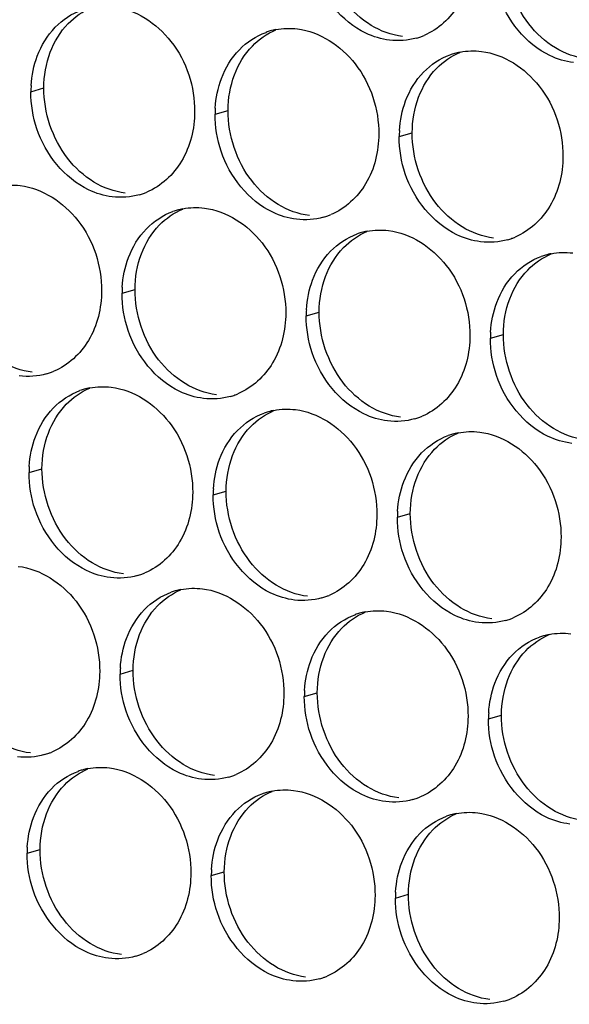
# Paper-space layout '45651_1_3' of a CAD drawing. Header units: millimetres. Extents: x -231 to 594, y 0 to 420.
# Tile 231 of 247: x 133.15 to 137.69, y 282.23 to 290.36. Entities that reach past the tile are written whole.
import ezdxf

# ---------------------------------------------------------------- set-up
doc = ezdxf.new("R2010")
doc.units = ezdxf.units.MM
doc.header["$LTSCALE"] = 32.67
doc.layers.add('02___PRT_ALL_AXES', color=7, linetype='CONTINUOUS')

psp = doc.layouts.new('45651_1_3')

# ---------------------------------------------------------------- linework, layer by layer
at = {"layer": '02___PRT_ALL_AXES', "color": 7, "linetype": 'CONTINUOUS'}
for p, q in [((133.2439, 289.7701), (133.3511, 289.8008)), ((134.7635, 289.5846), (134.8707, 289.6153)), ((136.2831, 289.3992), (136.3903, 289.4298)), ((133.9959, 288.1049), (134.1031, 288.1356)), ((135.5155, 287.9195), (135.6227, 287.9501)), ((137.0351, 287.734), (137.1423, 287.7647)), ((133.2284, 286.6252), (133.3356, 286.6559)), ((134.748, 286.4397), (134.8551, 286.4704)), ((136.2675, 286.2543), (136.3747, 286.2849)), ((133.9804, 284.96), (134.0876, 284.9907)), ((135.5, 284.7746), (135.6072, 284.8052)), ((137.0196, 284.5891), (137.1268, 284.6198)), ((133.2128, 283.4803), (133.32, 283.511)), ((134.7324, 283.2949), (134.8396, 283.3255)), ((136.252, 283.1094), (136.3592, 283.1401))]:
    psp.add_line(p, q, dxfattribs=at)
at = {"layer": '02___PRT_ALL_AXES', "color": 3, "linetype": 'CONTINUOUS'}
for centre, radius, start, end in [((135.3689, 289.7456), 0.5467, 105.94061, 109.76751), ((135.3703, 289.7406), 0.5519, 100.97724, 105.93831), ((136.2764, 290.7385), 0.5467, 285.94061, 289.76751), ((136.2759, 290.7398), 0.5481, 289.77289, 292.73686), ((136.8885, 289.5602), 0.5467, 105.94061, 109.76751), ((136.8899, 289.5551), 0.5519, 100.97724, 105.93831), ((134.1357, 289.7657), 0.8918, 176.51802, 179.71686), ((135.6553, 289.5802), 0.8918, 176.51802, 179.71686), ((137.1749, 289.3948), 0.8918, 176.51802, 179.71686), ((133.9892, 289.4443), 0.5467, 285.94061, 289.76751), ((133.9887, 289.4456), 0.5481, 289.77289, 292.73686), ((134.6013, 288.2659), 0.5467, 105.94061, 109.76751), ((134.6028, 288.2609), 0.5519, 100.97724, 105.93831), ((135.5088, 289.2588), 0.5467, 285.94061, 289.76751), ((135.5083, 289.2601), 0.5481, 289.77289, 292.73686), ((136.1209, 288.0804), 0.5467, 105.94061, 109.76751), ((136.1223, 288.0754), 0.5519, 100.97724, 105.93831), ((137.0279, 289.0746), 0.5481, 289.77289, 292.73686), ((137.0284, 289.0733), 0.5467, 285.94061, 289.76751), ((137.6405, 287.895), 0.5467, 105.94061, 109.76751), ((137.6419, 287.8899), 0.5519, 100.97724, 105.93831), ((134.8878, 288.1005), 0.8918, 176.51802, 179.71686), ((136.4073, 287.915), 0.8918, 176.51802, 179.71686), ((137.9269, 287.7296), 0.8918, 176.51802, 179.71686), ((133.2217, 287.9645), 0.5467, 285.94061, 289.76751), ((133.2212, 287.9659), 0.5481, 289.77289, 292.73686), ((133.8338, 286.7862), 0.5467, 105.94061, 109.76751), ((133.8352, 286.7812), 0.5519, 100.97724, 105.93831), ((134.7413, 287.7791), 0.5467, 285.94061, 289.76751), ((134.7407, 287.7804), 0.5481, 289.77289, 292.73686), ((135.3534, 286.6007), 0.5467, 105.94061, 109.76751), ((135.3548, 286.5957), 0.5519, 100.97724, 105.93831), ((136.2608, 287.5936), 0.5467, 285.94061, 289.76751), ((136.2603, 287.5949), 0.5481, 289.77289, 292.73686), ((136.8729, 286.4153), 0.5467, 105.94061, 109.76751), ((136.8744, 286.4102), 0.5519, 100.97724, 105.93831), ((134.1202, 286.6208), 0.8918, 176.51802, 179.71686), ((135.6398, 286.4353), 0.8918, 176.51802, 179.71686), ((137.1594, 286.2499), 0.8918, 176.51802, 179.71686), ((133.9732, 286.3007), 0.5481, 289.77289, 292.73686), ((133.9737, 286.2994), 0.5467, 285.94061, 289.76751), ((134.5858, 285.121), 0.5467, 105.94061, 109.76751), ((134.5872, 285.116), 0.5519, 100.97724, 105.93831), ((135.4933, 286.1139), 0.5467, 285.94061, 289.76751), ((135.4928, 286.1152), 0.5481, 289.77289, 292.73686), ((136.1068, 284.9305), 0.5519, 100.97724, 105.93831), ((136.1054, 284.9356), 0.5467, 105.94061, 109.76751), ((137.0129, 285.9284), 0.5467, 285.94061, 289.76751), ((137.0123, 285.9297), 0.5481, 289.77289, 292.73686), ((137.625, 284.7501), 0.5467, 105.94061, 109.76751), ((137.6264, 284.745), 0.5519, 100.97724, 105.93831), ((134.8722, 284.9556), 0.8918, 176.51802, 179.71686), ((136.3918, 284.7702), 0.8918, 176.51802, 179.71686), ((137.9114, 284.5847), 0.8918, 176.51802, 179.71686), ((133.2061, 284.8197), 0.5467, 285.94061, 289.76751), ((133.2056, 284.821), 0.5481, 289.77289, 292.73686), ((133.8196, 283.6363), 0.5519, 100.97724, 105.93831), ((133.8182, 283.6413), 0.5467, 105.94061, 109.76751), ((134.7257, 284.6342), 0.5467, 285.94061, 289.76751), ((134.7252, 284.6355), 0.5481, 289.77289, 292.73686), ((135.3378, 283.4558), 0.5467, 105.94061, 109.76751), ((135.3392, 283.4508), 0.5519, 100.97724, 105.93831), ((136.2453, 284.4487), 0.5467, 285.94061, 289.76751), ((136.2448, 284.45), 0.5481, 289.77289, 292.73686), ((136.8574, 283.2704), 0.5467, 105.94061, 109.76751), ((136.8588, 283.2653), 0.5519, 100.97724, 105.93831), ((134.1046, 283.4759), 0.8918, 176.51802, 179.71686), ((135.6242, 283.2904), 0.8918, 176.51802, 179.71686), ((137.1438, 283.105), 0.8918, 176.51802, 179.71686), ((133.9582, 283.1545), 0.5467, 285.94061, 289.76751), ((133.9576, 283.1558), 0.5481, 289.77289, 292.73686), ((135.4772, 282.9703), 0.5481, 289.77289, 292.73686), ((135.4777, 282.969), 0.5467, 285.94061, 289.76751), ((136.9973, 282.7835), 0.5467, 285.94061, 289.76751), ((136.9968, 282.7848), 0.5481, 289.77289, 292.73686)]:
    psp.add_arc(centre, radius, start, end, dxfattribs=at)
for points, knots in [([(136.8818, 290.8995), (136.8811, 290.7582), (136.8181, 290.482), (136.6056, 290.2837), (136.4877, 290.2343)], [0, 0, 0, 0, 0.525086, 1, 1, 1, 1]), ([(136.2025, 290.1957), (136.135, 290.2039), (135.8546, 290.2878), (135.6509, 290.5488), (135.581, 290.7572)], [0, 0, 0, 0, 0.236458, 1, 1, 1, 1]), ([(137.7221, 290.0102), (137.6546, 290.0185), (137.3742, 290.1023), (137.1705, 290.3633), (137.1006, 290.5717)], [0, 0, 0, 0, 0.236458, 1, 1, 1, 1]), ([(133.9232, 290.4739), (134.1075, 290.4514), (134.4708, 290.2103), (134.5957, 289.8092), (134.5947, 289.6052)], [0, 0, 0, 0, 0.476473, 1, 1, 1, 1]), ([(135.4428, 290.2884), (135.6271, 290.2659), (135.9904, 290.0248), (136.1152, 289.6238), (136.1142, 289.4198)], [0, 0, 0, 0, 0.476473, 1, 1, 1, 1]), ([(136.9623, 290.1029), (137.1466, 290.0805), (137.51, 289.8393), (137.6348, 289.4383), (137.6338, 289.2343)], [0, 0, 0, 0, 0.476473, 1, 1, 1, 1]), ([(134.5947, 289.6052), (134.594, 289.4639), (134.531, 289.1877), (134.3184, 288.9894), (134.2006, 288.94)], [0, 0, 0, 0, 0.525086, 1, 1, 1, 1]), ([(133.9154, 288.9015), (133.8478, 288.9097), (133.5674, 288.9936), (133.3638, 289.2546), (133.2938, 289.463)], [0, 0, 0, 0, 0.236458, 1, 1, 1, 1]), ([(136.1142, 289.4198), (136.1135, 289.2785), (136.0506, 289.0023), (135.838, 288.8039), (135.7202, 288.7546)], [0, 0, 0, 0, 0.525086, 1, 1, 1, 1]), ([(135.435, 288.716), (135.3674, 288.7242), (135.087, 288.8081), (134.8834, 289.0691), (134.8134, 289.2775)], [0, 0, 0, 0, 0.236458, 1, 1, 1, 1]), ([(137.6338, 289.2343), (137.6331, 289.093), (137.5701, 288.8168), (137.3576, 288.6185), (137.2397, 288.5691)], [0, 0, 0, 0, 0.525086, 1, 1, 1, 1]), ([(136.9546, 288.5305), (136.887, 288.5388), (136.6066, 288.6226), (136.403, 288.8836), (136.333, 289.092)], [0, 0, 0, 0, 0.236458, 1, 1, 1, 1]), ([(133.1556, 288.9942), (133.3399, 288.9717), (133.7033, 288.7306), (133.8281, 288.3295), (133.8271, 288.1255)], [0, 0, 0, 0, 0.476473, 1, 1, 1, 1]), ([(134.6752, 288.8087), (134.8595, 288.7862), (135.2229, 288.5451), (135.3477, 288.1441), (135.3467, 287.9401)], [0, 0, 0, 0, 0.476473, 1, 1, 1, 1]), ([(136.1948, 288.6232), (136.3791, 288.6007), (136.7425, 288.3596), (136.8673, 287.9586), (136.8663, 287.7546)], [0, 0, 0, 0, 0.476473, 1, 1, 1, 1]), ([(133.8271, 288.1255), (133.8264, 287.9842), (133.7634, 287.708), (133.5509, 287.5097), (133.433, 287.4603)], [0, 0, 0, 0, 0.525086, 1, 1, 1, 1]), ([(135.3467, 287.9401), (135.346, 287.7988), (135.283, 287.5226), (135.0705, 287.3242), (134.9526, 287.2749)], [0, 0, 0, 0, 0.525086, 1, 1, 1, 1]), ([(134.6674, 287.2363), (134.5998, 287.2445), (134.3195, 287.3284), (134.1158, 287.5894), (134.0459, 287.7978)], [0, 0, 0, 0, 0.236458, 1, 1, 1, 1]), ([(136.8663, 287.7546), (136.8656, 287.6133), (136.8026, 287.3371), (136.59, 287.1388), (136.4722, 287.0894)], [0, 0, 0, 0, 0.525086, 1, 1, 1, 1]), ([(136.187, 287.0508), (136.1194, 287.059), (135.839, 287.1429), (135.6354, 287.4039), (135.5654, 287.6123)], [0, 0, 0, 0, 0.236458, 1, 1, 1, 1]), ([(137.7066, 286.8653), (137.639, 286.8736), (137.3586, 286.9574), (137.155, 287.2184), (137.085, 287.4268)], [0, 0, 0, 0, 0.236458, 1, 1, 1, 1]), ([(133.9076, 287.329), (134.0919, 287.3065), (134.4553, 287.0654), (134.5801, 286.6644), (134.5791, 286.4604)], [0, 0, 0, 0, 0.476473, 1, 1, 1, 1]), ([(135.4272, 287.1435), (135.6115, 287.121), (135.9749, 286.8799), (136.0997, 286.4789), (136.0987, 286.2749)], [0, 0, 0, 0, 0.476473, 1, 1, 1, 1]), ([(136.9468, 286.9581), (137.1311, 286.9356), (137.4945, 286.6945), (137.6193, 286.2934), (137.6183, 286.0894)], [0, 0, 0, 0, 0.476473, 1, 1, 1, 1]), ([(134.5791, 286.4604), (134.5784, 286.3191), (134.5154, 286.0428), (134.3029, 285.8445), (134.185, 285.7951)], [0, 0, 0, 0, 0.525086, 1, 1, 1, 1]), ([(133.8999, 285.7566), (133.8323, 285.7648), (133.5519, 285.8487), (133.3482, 286.1097), (133.2783, 286.3181)], [0, 0, 0, 0, 0.236458, 1, 1, 1, 1]), ([(136.0987, 286.2749), (136.098, 286.1336), (136.035, 285.8574), (135.8225, 285.6591), (135.7046, 285.6097)], [0, 0, 0, 0, 0.525086, 1, 1, 1, 1]), ([(135.4194, 285.5711), (135.3519, 285.5793), (135.0715, 285.6632), (134.8678, 285.9242), (134.7979, 286.1326)], [0, 0, 0, 0, 0.236458, 1, 1, 1, 1]), ([(137.6183, 286.0894), (137.6176, 285.9481), (137.5546, 285.6719), (137.3421, 285.4736), (137.2242, 285.4242)], [0, 0, 0, 0, 0.525086, 1, 1, 1, 1]), ([(136.939, 285.3856), (136.8714, 285.3939), (136.5911, 285.4777), (136.3874, 285.7387), (136.3175, 285.9471)], [0, 0, 0, 0, 0.236458, 1, 1, 1, 1]), ([(133.1401, 285.8493), (133.3244, 285.8268), (133.6877, 285.5857), (133.8126, 285.1846), (133.8115, 284.9806)], [0, 0, 0, 0, 0.476473, 1, 1, 1, 1]), ([(134.6596, 285.6638), (134.8439, 285.6413), (135.2073, 285.4002), (135.3321, 284.9992), (135.3311, 284.7952)], [0, 0, 0, 0, 0.476473, 1, 1, 1, 1]), ([(136.1792, 285.4784), (136.3635, 285.4559), (136.7269, 285.2148), (136.8517, 284.8137), (136.8507, 284.6097)], [0, 0, 0, 0, 0.476473, 1, 1, 1, 1]), ([(133.8115, 284.9806), (133.8108, 284.8394), (133.7479, 284.5631), (133.5353, 284.3648), (133.4175, 284.3154)], [0, 0, 0, 0, 0.525086, 1, 1, 1, 1]), ([(135.3311, 284.7952), (135.3304, 284.6539), (135.2675, 284.3777), (135.0549, 284.1794), (134.937, 284.13)], [0, 0, 0, 0, 0.525086, 1, 1, 1, 1]), ([(134.6519, 284.0914), (134.5843, 284.0996), (134.3039, 284.1835), (134.1003, 284.4445), (134.0303, 284.6529)], [0, 0, 0, 0, 0.236458, 1, 1, 1, 1]), ([(136.8507, 284.6097), (136.85, 284.4684), (136.787, 284.1922), (136.5745, 283.9939), (136.4566, 283.9445)], [0, 0, 0, 0, 0.525086, 1, 1, 1, 1]), ([(136.1715, 283.9059), (136.1039, 283.9142), (135.8235, 283.998), (135.6198, 284.259), (135.5499, 284.4674)], [0, 0, 0, 0, 0.236458, 1, 1, 1, 1]), ([(137.691, 283.7204), (137.6235, 283.7287), (137.3431, 283.8125), (137.1394, 284.0735), (137.0695, 284.2819)], [0, 0, 0, 0, 0.236458, 1, 1, 1, 1]), ([(133.8921, 284.1841), (134.0764, 284.1616), (134.4398, 283.9205), (134.5646, 283.5195), (134.5636, 283.3155)], [0, 0, 0, 0, 0.476473, 1, 1, 1, 1]), ([(135.4117, 283.9986), (135.596, 283.9761), (135.9593, 283.735), (136.0842, 283.334), (136.0832, 283.13)], [0, 0, 0, 0, 0.476473, 1, 1, 1, 1]), ([(136.9313, 283.8132), (137.1155, 283.7907), (137.4789, 283.5496), (137.6037, 283.1485), (137.6027, 282.9445)], [0, 0, 0, 0, 0.476473, 1, 1, 1, 1]), ([(134.5636, 283.3155), (134.5629, 283.1742), (134.4999, 282.898), (134.2874, 282.6996), (134.1695, 282.6503)], [0, 0, 0, 0, 0.525086, 1, 1, 1, 1]), ([(133.8843, 282.6117), (133.8167, 282.6199), (133.5364, 282.7038), (133.3327, 282.9648), (133.2627, 283.1732)], [0, 0, 0, 0, 0.236458, 1, 1, 1, 1]), ([(136.0832, 283.13), (136.0825, 282.9887), (136.0195, 282.7125), (135.8069, 282.5142), (135.6891, 282.4648)], [0, 0, 0, 0, 0.525086, 1, 1, 1, 1]), ([(135.4039, 282.4262), (135.3363, 282.4344), (135.0559, 282.5183), (134.8523, 282.7793), (134.7823, 282.9877)], [0, 0, 0, 0, 0.236458, 1, 1, 1, 1]), ([(137.6027, 282.9445), (137.602, 282.8032), (137.5391, 282.527), (137.3265, 282.3287), (137.2087, 282.2793)], [0, 0, 0, 0, 0.525086, 1, 1, 1, 1]), ([(136.9235, 282.2407), (136.8559, 282.249), (136.5755, 282.3328), (136.3719, 282.5938), (136.3019, 282.8022)], [0, 0, 0, 0, 0.236458, 1, 1, 1, 1])]:
    psp.add_open_spline(points, degree=3, knots=knots, dxfattribs=at)
at = {"layer": '02___PRT_ALL_AXES', "color": 7, "linetype": 'CONTINUOUS'}
for points in [[(137.3529, 290.3295), (137.2281, 290.4908), (137.1568, 290.7055), (137.1578, 290.9095)], [(136.0516, 290.3178), (135.9677, 290.3686), (135.8933, 290.4374), (135.8333, 290.5149)], [(133.5517, 290.3326), (133.6061, 290.3889), (133.6729, 290.4357), (133.7452, 290.466)], [(133.404, 290.0954), (133.4368, 290.1826), (133.487, 290.2656), (133.5517, 290.3326)], [(135.0713, 290.1471), (135.1257, 290.2035), (135.1925, 290.2502), (135.2648, 290.2805)], [(136.3097, 290.2264), (136.2191, 290.2374), (136.1297, 290.2705), (136.0516, 290.3178)], [(137.5712, 290.1323), (137.4873, 290.1831), (137.4129, 290.2519), (137.3529, 290.3295)], [(134.9236, 289.9099), (134.9564, 289.9971), (135.0065, 290.0801), (135.0713, 290.1471)], [(137.8293, 290.0409), (137.7387, 290.0519), (137.6492, 290.085), (137.5712, 290.1323)], [(133.3511, 289.8008), (133.3516, 289.9006), (133.3689, 290.002), (133.404, 290.0954)], [(136.5908, 289.9616), (136.6453, 290.018), (136.7121, 290.0648), (136.7844, 290.095)], [(136.4432, 289.7244), (136.476, 289.8116), (136.5261, 289.8946), (136.5908, 289.9616)], [(134.8707, 289.6153), (134.8712, 289.7151), (134.8884, 289.8165), (134.9236, 289.9099)], [(133.5462, 289.2207), (133.4214, 289.3821), (133.3501, 289.5968), (133.3511, 289.8008)], [(136.3903, 289.4298), (136.3908, 289.5296), (136.408, 289.6311), (136.4432, 289.7244)], [(135.0658, 289.0352), (134.9409, 289.1966), (134.8697, 289.4113), (134.8707, 289.6153)], [(136.5853, 288.8498), (136.4605, 289.0111), (136.3893, 289.2258), (136.3903, 289.4298)], [(133.7644, 289.0235), (133.6806, 289.0743), (133.6062, 289.1431), (133.5462, 289.2207)], [(134.0226, 288.9321), (133.932, 288.9432), (133.8425, 288.9762), (133.7644, 289.0235)], [(135.284, 288.8381), (135.2002, 288.8889), (135.1257, 288.9577), (135.0658, 289.0352)], [(135.5422, 288.7467), (135.4516, 288.7577), (135.3621, 288.7908), (135.284, 288.8381)], [(136.8036, 288.6526), (136.7197, 288.7034), (136.6453, 288.7722), (136.5853, 288.8498)], [(134.3037, 288.6674), (134.3581, 288.7238), (134.4249, 288.7705), (134.4972, 288.8008)], [(134.156, 288.4302), (134.1888, 288.5174), (134.239, 288.6004), (134.3037, 288.6674)], [(137.0618, 288.5612), (136.9711, 288.5722), (136.8817, 288.6053), (136.8036, 288.6526)], [(135.8233, 288.4819), (135.8777, 288.5383), (135.9445, 288.5851), (136.0168, 288.6153)], [(135.6756, 288.2447), (135.7084, 288.3319), (135.7586, 288.4149), (135.8233, 288.4819)], [(134.1031, 288.1356), (134.1036, 288.2354), (134.1209, 288.3368), (134.156, 288.4302)], [(137.3429, 288.2965), (137.3973, 288.3528), (137.4641, 288.3996), (137.5364, 288.4299)], [(135.6227, 287.9501), (135.6232, 288.0499), (135.6405, 288.1514), (135.6756, 288.2447)], [(137.1952, 288.0593), (137.228, 288.1464), (137.2782, 288.2295), (137.3429, 288.2965)], [(134.2982, 287.5555), (134.1734, 287.7169), (134.1021, 287.9316), (134.1031, 288.1356)], [(137.1423, 287.7647), (137.1428, 287.8644), (137.16, 287.9659), (137.1952, 288.0593)], [(135.8178, 287.37), (135.693, 287.5314), (135.6217, 287.7461), (135.6227, 287.9501)], [(137.3374, 287.1846), (137.2126, 287.3459), (137.1413, 287.5607), (137.1423, 287.7647)], [(133.255, 287.4524), (133.1644, 287.4635), (133.0749, 287.4965), (132.9969, 287.5438)], [(134.5165, 287.3583), (134.4326, 287.4091), (134.3582, 287.478), (134.2982, 287.5555)], [(134.7746, 287.267), (134.684, 287.278), (134.5945, 287.311), (134.5165, 287.3583)], [(136.036, 287.1729), (135.9522, 287.2237), (135.8778, 287.2925), (135.8178, 287.37)], [(133.5361, 287.1877), (133.5906, 287.2441), (133.6574, 287.2908), (133.7296, 287.3211)], [(133.3885, 286.9505), (133.4213, 287.0377), (133.4714, 287.1207), (133.5361, 287.1877)], [(137.5556, 286.9874), (137.4718, 287.0382), (137.3973, 287.107), (137.3374, 287.1846)], [(135.0557, 287.0022), (135.1101, 287.0586), (135.177, 287.1054), (135.2492, 287.1356)], [(136.2942, 287.0815), (136.2036, 287.0925), (136.1141, 287.1256), (136.036, 287.1729)], [(133.3356, 286.6559), (133.3361, 286.7557), (133.3533, 286.8571), (133.3885, 286.9505)], [(134.908, 286.765), (134.9409, 286.8522), (134.991, 286.9352), (135.0557, 287.0022)], [(136.5753, 286.8167), (136.6297, 286.8731), (136.6966, 286.9199), (136.7688, 286.9502)], [(137.8138, 286.896), (137.7232, 286.9071), (137.6337, 286.9401), (137.5556, 286.9874)], [(136.4276, 286.5795), (136.4604, 286.6667), (136.5106, 286.7498), (136.5753, 286.8167)], [(134.8551, 286.4704), (134.8556, 286.5702), (134.8729, 286.6717), (134.908, 286.765)], [(133.5306, 286.0758), (133.4058, 286.2372), (133.3346, 286.4519), (133.3356, 286.6559)], [(136.3747, 286.2849), (136.3752, 286.3847), (136.3925, 286.4862), (136.4276, 286.5795)], [(135.0502, 285.8903), (134.9254, 286.0517), (134.8541, 286.2664), (134.8551, 286.4704)], [(136.5698, 285.7049), (136.445, 285.8662), (136.3737, 286.0809), (136.3747, 286.2849)], [(133.7489, 285.8786), (133.665, 285.9294), (133.5906, 285.9983), (133.5306, 286.0758)], [(134.0071, 285.7872), (133.9164, 285.7983), (133.827, 285.8313), (133.7489, 285.8786)], [(135.2685, 285.6932), (135.1846, 285.744), (135.1102, 285.8128), (135.0502, 285.8903)], [(134.2881, 285.5225), (134.3426, 285.5789), (134.4094, 285.6256), (134.4817, 285.6559)], [(135.5266, 285.6018), (135.436, 285.6128), (135.3466, 285.6459), (135.2685, 285.6932)], [(136.7881, 285.5077), (136.7042, 285.5585), (136.6298, 285.6273), (136.5698, 285.7049)], [(134.1405, 285.2853), (134.1733, 285.3725), (134.2234, 285.4555), (134.2881, 285.5225)], [(135.8077, 285.337), (135.8622, 285.3934), (135.929, 285.4402), (136.0013, 285.4705)], [(137.0462, 285.4163), (136.9556, 285.4274), (136.8661, 285.4604), (136.7881, 285.5077)], [(135.6601, 285.0998), (135.6929, 285.187), (135.743, 285.27), (135.8077, 285.337)], [(134.0876, 284.9907), (134.0881, 285.0905), (134.1053, 285.1919), (134.1405, 285.2853)], [(137.3273, 285.1516), (137.3817, 285.2079), (137.4486, 285.2547), (137.5208, 285.285)], [(137.1797, 284.9144), (137.2125, 285.0015), (137.2626, 285.0846), (137.3273, 285.1516)], [(135.6072, 284.8052), (135.6077, 284.905), (135.6249, 285.0065), (135.6601, 285.0998)], [(134.2826, 284.4106), (134.1578, 284.572), (134.0866, 284.7867), (134.0876, 284.9907)], [(137.1268, 284.6198), (137.1272, 284.7195), (137.1445, 284.821), (137.1797, 284.9144)], [(135.8022, 284.2252), (135.6774, 284.3865), (135.6062, 284.6012), (135.6072, 284.8052)], [(137.3218, 284.0397), (137.197, 284.201), (137.1257, 284.4158), (137.1268, 284.6198)], [(133.2395, 284.3075), (133.1489, 284.3186), (133.0594, 284.3516), (132.9813, 284.3989)], [(134.5009, 284.2135), (134.4171, 284.2643), (134.3426, 284.3331), (134.2826, 284.4106)], [(133.5206, 284.0428), (133.575, 284.0992), (133.6418, 284.1459), (133.7141, 284.1762)], [(134.7591, 284.1221), (134.6685, 284.1331), (134.579, 284.1662), (134.5009, 284.2135)], [(136.0205, 284.028), (135.9366, 284.0788), (135.8622, 284.1476), (135.8022, 284.2252)], [(133.3729, 283.8056), (133.4057, 283.8928), (133.4559, 283.9758), (133.5206, 284.0428)], [(136.2787, 283.9366), (136.188, 283.9476), (136.0986, 283.9807), (136.0205, 284.028)], [(137.5401, 283.8425), (137.4562, 283.8933), (137.3818, 283.9621), (137.3218, 284.0397)], [(135.0402, 283.8573), (135.0946, 283.9137), (135.1614, 283.9605), (135.2337, 283.9907)], [(134.8925, 283.6201), (134.9253, 283.7073), (134.9755, 283.7903), (135.0402, 283.8573)], [(137.7982, 283.7511), (137.7076, 283.7622), (137.6182, 283.7952), (137.5401, 283.8425)], [(133.32, 283.511), (133.3205, 283.6108), (133.3378, 283.7122), (133.3729, 283.8056)], [(136.5597, 283.6719), (136.6142, 283.7282), (136.681, 283.775), (136.7533, 283.8053)], [(134.8396, 283.3255), (134.8401, 283.4253), (134.8574, 283.5268), (134.8925, 283.6201)], [(136.4121, 283.4347), (136.4449, 283.5218), (136.495, 283.6049), (136.5597, 283.6719)], [(133.5151, 282.9309), (133.3903, 283.0923), (133.319, 283.307), (133.32, 283.511)], [(136.3592, 283.1401), (136.3597, 283.2398), (136.3769, 283.3413), (136.4121, 283.4347)], [(135.0347, 282.7454), (134.9099, 282.9068), (134.8386, 283.1215), (134.8396, 283.3255)], [(136.5543, 282.56), (136.4294, 282.7213), (136.3582, 282.9361), (136.3592, 283.1401)], [(133.7334, 282.7337), (133.6495, 282.7846), (133.5751, 282.8534), (133.5151, 282.9309)], [(133.9915, 282.6424), (133.9009, 282.6534), (133.8114, 282.6864), (133.7334, 282.7337)], [(135.2529, 282.5483), (135.1691, 282.5991), (135.0947, 282.6679), (135.0347, 282.7454)], [(135.5111, 282.4569), (135.4205, 282.4679), (135.331, 282.501), (135.2529, 282.5483)], [(136.7725, 282.3628), (136.6887, 282.4136), (136.6142, 282.4824), (136.5543, 282.56)], [(137.0307, 282.2714), (136.9401, 282.2825), (136.8506, 282.3155), (136.7725, 282.3628)]]:
    psp.add_open_spline(points, degree=3, dxfattribs=at)
at = {"layer": '02___PRT_ALL_AXES', "color": 3, "linetype": 'CONTINUOUS'}
for points in [[(133.4445, 290.3019), (133.5053, 290.3649), (133.582, 290.416), (133.6644, 290.4456)], [(133.2968, 290.0647), (133.3296, 290.1519), (133.3798, 290.2349), (133.4445, 290.3019)], [(135.2652, 290.2824), (135.3233, 290.2937), (135.384, 290.2956), (135.4428, 290.2884)], [(134.9641, 290.1164), (135.0249, 290.1794), (135.1016, 290.2305), (135.184, 290.2601)], [(136.4265, 290.2128), (136.3545, 290.1922), (136.2769, 290.1866), (136.2025, 290.1957)], [(134.8164, 289.8792), (134.8492, 289.9664), (134.8994, 290.0494), (134.9641, 290.1164)], [(136.7848, 290.097), (136.8429, 290.1082), (136.9036, 290.1101), (136.9623, 290.1029)], [(133.2455, 289.8199), (133.2506, 289.9031), (133.2674, 289.9867), (133.2968, 290.0647)], [(136.4836, 289.931), (136.5445, 289.994), (136.6212, 290.045), (136.7036, 290.0746)], [(134.7651, 289.6344), (134.7702, 289.7176), (134.787, 289.8012), (134.8164, 289.8792)], [(136.336, 289.6938), (136.3688, 289.7809), (136.4189, 289.864), (136.4836, 289.931)], [(133.2938, 289.463), (133.2608, 289.5613), (133.2434, 289.6664), (133.2439, 289.7701)], [(136.2847, 289.4489), (136.2898, 289.5321), (136.3066, 289.6157), (136.336, 289.6938)], [(134.8134, 289.2775), (134.7804, 289.3758), (134.763, 289.4809), (134.7635, 289.5846)], [(136.333, 289.092), (136.3, 289.1903), (136.2826, 289.2954), (136.2831, 289.3992)], [(132.9781, 288.9882), (133.0362, 288.9995), (133.0968, 289.0014), (133.1556, 288.9942)], [(134.1394, 288.9186), (134.0674, 288.898), (133.9897, 288.8924), (133.9154, 288.9015)], [(134.4977, 288.8027), (134.5558, 288.814), (134.6164, 288.8159), (134.6752, 288.8087)], [(134.1965, 288.6367), (134.2573, 288.6997), (134.334, 288.7508), (134.4164, 288.7804)], [(135.659, 288.7331), (135.587, 288.7125), (135.5093, 288.7069), (135.435, 288.716)], [(134.0488, 288.3995), (134.0816, 288.4867), (134.1318, 288.5697), (134.1965, 288.6367)], [(135.7161, 288.4513), (135.7769, 288.5142), (135.8536, 288.5653), (135.936, 288.5949)], [(136.0172, 288.6173), (136.0754, 288.6285), (136.136, 288.6304), (136.1948, 288.6232)], [(137.1786, 288.5476), (137.1066, 288.527), (137.0289, 288.5214), (136.9546, 288.5305)], [(133.9976, 288.1547), (134.0026, 288.2379), (134.0195, 288.3215), (134.0488, 288.3995)], [(135.5684, 288.2141), (135.6012, 288.3012), (135.6514, 288.3843), (135.7161, 288.4513)], [(137.2357, 288.2658), (137.2965, 288.3288), (137.3732, 288.3798), (137.4556, 288.4095)], [(137.5368, 288.4318), (137.5949, 288.4431), (137.6556, 288.4449), (137.7144, 288.4378)], [(137.088, 288.0286), (137.1208, 288.1157), (137.171, 288.1988), (137.2357, 288.2658)], [(135.5172, 287.9692), (135.5222, 288.0524), (135.539, 288.136), (135.5684, 288.2141)], [(134.0459, 287.7978), (134.0128, 287.8961), (133.9954, 288.0012), (133.9959, 288.1049)], [(137.0367, 287.7837), (137.0418, 287.867), (137.0586, 287.9505), (137.088, 288.0286)], [(135.5654, 287.6123), (135.5324, 287.7106), (135.515, 287.8157), (135.5155, 287.9195)], [(137.085, 287.4268), (137.052, 287.5252), (137.0346, 287.6303), (137.0351, 287.734)], [(133.3718, 287.4389), (133.2998, 287.4183), (133.2222, 287.4127), (133.1478, 287.4217)], [(133.4289, 287.157), (133.4898, 287.22), (133.5665, 287.2711), (133.6489, 287.3007)], [(133.7301, 287.323), (133.7882, 287.3343), (133.8488, 287.3362), (133.9076, 287.329)], [(134.8914, 287.2534), (134.8194, 287.2328), (134.7417, 287.2272), (134.6674, 287.2363)], [(133.2813, 286.9198), (133.3141, 287.007), (133.3642, 287.09), (133.4289, 287.157)], [(134.9485, 286.9715), (135.0094, 287.0345), (135.086, 287.0856), (135.1685, 287.1152)], [(135.2497, 287.1375), (135.3078, 287.1488), (135.3684, 287.1507), (135.4272, 287.1435)], [(136.411, 287.0679), (136.339, 287.0473), (136.2613, 287.0417), (136.187, 287.0508)], [(134.8008, 286.7343), (134.8337, 286.8215), (134.8838, 286.9046), (134.9485, 286.9715)], [(136.7693, 286.9521), (136.8274, 286.9633), (136.888, 286.9652), (136.9468, 286.9581)], [(133.23, 286.675), (133.2351, 286.7582), (133.2519, 286.8418), (133.2813, 286.9198)], [(136.4681, 286.7861), (136.5289, 286.8491), (136.6056, 286.9001), (136.688, 286.9298)], [(136.3204, 286.5489), (136.3532, 286.636), (136.4034, 286.7191), (136.4681, 286.7861)], [(134.7496, 286.4895), (134.7547, 286.5727), (134.7715, 286.6563), (134.8008, 286.7343)], [(133.2783, 286.3181), (133.2453, 286.4164), (133.2279, 286.5215), (133.2284, 286.6252)], [(136.2692, 286.304), (136.2742, 286.3873), (136.2911, 286.4708), (136.3204, 286.5489)], [(134.7979, 286.1326), (134.7649, 286.2309), (134.7474, 286.336), (134.748, 286.4397)], [(136.3175, 285.9471), (136.2845, 286.0455), (136.267, 286.1505), (136.2675, 286.2543)], [(134.1239, 285.7737), (134.0518, 285.7531), (133.9742, 285.7475), (133.8999, 285.7566)], [(134.1809, 285.4918), (134.2418, 285.5548), (134.3185, 285.6059), (134.4009, 285.6355)], [(134.4821, 285.6578), (134.5402, 285.6691), (134.6009, 285.671), (134.6596, 285.6638)], [(135.6434, 285.5882), (135.5714, 285.5676), (135.4938, 285.562), (135.4194, 285.5711)], [(134.0333, 285.2546), (134.0661, 285.3418), (134.1162, 285.4248), (134.1809, 285.4918)], [(136.0017, 285.4724), (136.0598, 285.4836), (136.1205, 285.4855), (136.1792, 285.4784)], [(135.7005, 285.3064), (135.7614, 285.3694), (135.8381, 285.4204), (135.9205, 285.45)], [(137.163, 285.4027), (137.091, 285.3822), (137.0134, 285.3765), (136.939, 285.3856)], [(135.5529, 285.0692), (135.5857, 285.1563), (135.6358, 285.2394), (135.7005, 285.3064)], [(133.982, 285.0098), (133.9871, 285.093), (134.0039, 285.1766), (134.0333, 285.2546)], [(137.2201, 285.1209), (137.281, 285.1839), (137.3577, 285.235), (137.4401, 285.2646)], [(137.5213, 285.2869), (137.5794, 285.2982), (137.64, 285.3), (137.6988, 285.2929)], [(135.5016, 284.8243), (135.5067, 284.9076), (135.5235, 284.9911), (135.5529, 285.0692)], [(137.0725, 284.8837), (137.1053, 284.9709), (137.1554, 285.0539), (137.2201, 285.1209)], [(134.0303, 284.6529), (133.9973, 284.7512), (133.9799, 284.8563), (133.9804, 284.96)], [(137.0212, 284.6388), (137.0263, 284.7221), (137.0431, 284.8056), (137.0725, 284.8837)], [(135.5499, 284.4674), (135.5169, 284.5657), (135.4995, 284.6708), (135.5, 284.7746)], [(137.0695, 284.2819), (137.0365, 284.3803), (137.019, 284.4854), (137.0196, 284.5891)], [(133.3563, 284.294), (133.2843, 284.2734), (133.2066, 284.2678), (133.1323, 284.2769)], [(133.7145, 284.1781), (133.7727, 284.1894), (133.8333, 284.1913), (133.8921, 284.1841)], [(133.4134, 284.0121), (133.4742, 284.0751), (133.5509, 284.1262), (133.6333, 284.1558)], [(134.8759, 284.1085), (134.8039, 284.0879), (134.7262, 284.0823), (134.6519, 284.0914)], [(133.2657, 283.7749), (133.2985, 283.8621), (133.3487, 283.9451), (133.4134, 284.0121)], [(135.2341, 283.9927), (135.2923, 284.0039), (135.3529, 284.0058), (135.4117, 283.9986)], [(134.933, 283.8267), (134.9938, 283.8896), (135.0705, 283.9407), (135.1529, 283.9703)], [(136.3955, 283.923), (136.3235, 283.9024), (136.2458, 283.8968), (136.1715, 283.9059)], [(133.2145, 283.5301), (133.2195, 283.6133), (133.2363, 283.6969), (133.2657, 283.7749)], [(134.7853, 283.5895), (134.8181, 283.6766), (134.8683, 283.7597), (134.933, 283.8267)], [(136.4526, 283.6412), (136.5134, 283.7042), (136.5901, 283.7552), (136.6725, 283.7849)], [(136.7537, 283.8072), (136.8118, 283.8185), (136.8725, 283.8203), (136.9313, 283.8132)], [(136.3049, 283.404), (136.3377, 283.4911), (136.3879, 283.5742), (136.4526, 283.6412)], [(134.734, 283.3446), (134.7391, 283.4278), (134.7559, 283.5114), (134.7853, 283.5895)], [(133.2627, 283.1732), (133.2297, 283.2715), (133.2123, 283.3766), (133.2128, 283.4803)], [(136.2536, 283.1591), (136.2587, 283.2424), (136.2755, 283.3259), (136.3049, 283.404)], [(134.7823, 282.9877), (134.7493, 283.086), (134.7319, 283.1911), (134.7324, 283.2949)], [(136.3019, 282.8022), (136.2689, 282.9006), (136.2515, 283.0057), (136.252, 283.1094)], [(134.1083, 282.6288), (134.0363, 282.6082), (133.9586, 282.6026), (133.8843, 282.6117)], [(135.6279, 282.4433), (135.5559, 282.4227), (135.4782, 282.4171), (135.4039, 282.4262)], [(137.1475, 282.2578), (137.0755, 282.2373), (136.9978, 282.2317), (136.9235, 282.2407)]]:
    psp.add_open_spline(points, degree=3, dxfattribs=at)

doc.saveas('drawing.dxf')
